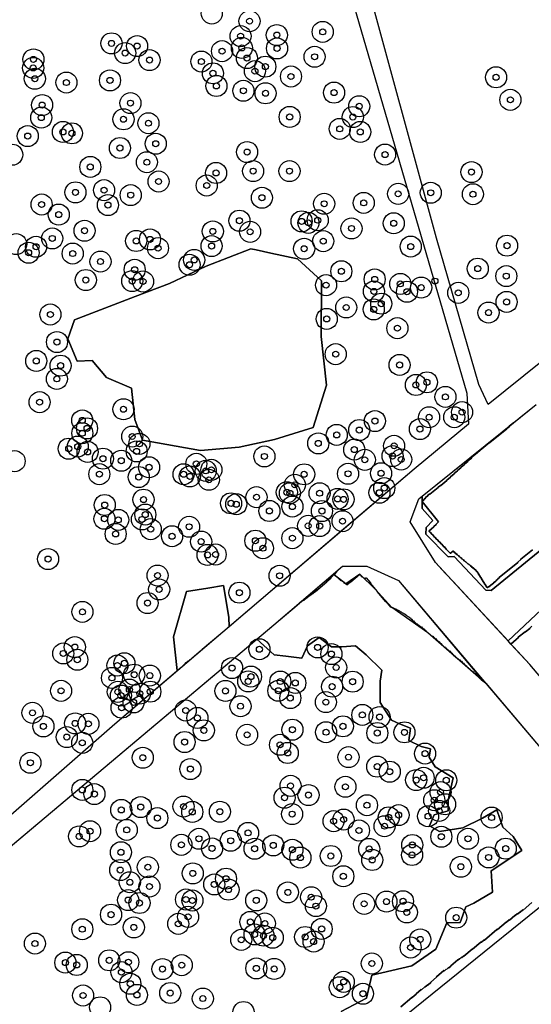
# Model space of a CAD drawing. Header units: inches. Extents: x 133161 to 134727, y 414457 to 415906.
# Tile 23 of 37: x 134082 to 134167, y 415215 to 415379. Entities that reach past the tile are written whole.
import ezdxf

# ---------------------------------------------------------------- set-up
doc = ezdxf.new("R2010")
doc.units = ezdxf.units.IN
doc.header["$MEASUREMENT"] = 0
doc.header["$PDMODE"] = 33
doc.header["$PDSIZE"] = -3
for name, color, linetype in [('Niet gedetecteerde gebieden (D-gebied) (ca. 6.258 m2)', 1, 'Continuous'), ('Onderzoeksgebied Genderensche Uiterwaard (ca. 421.775 m2)', 5, 'Continuous'), ('Significante objecten binnen onderzoeksgebied GUW', 3, 'Continuous'), ('Significante objecten buiten onderzoeksgebied GUW', 1, 'Continuous'), ('Veiligheidsmarge objecten GUW', 6, 'Continuous'), ('Verstoorde gebieden (C-gebied) (ca. 31.643 m2)', 40, 'Continuous'), ('Vrijgegeven gebieden (A+B gebied) (ca. 383.874 m2)', 3, 'Continuous')]:
    doc.layers.add(name, color=color, linetype=linetype)

msp = doc.modelspace()

# ---------------------------------------------------------------- linework, layer by layer
at = {"layer": 'Niet gedetecteerde gebieden (D-gebied) (ca. 6.258 m2)'}
for points in [[(134152.3, 415286.63, 0), (134150.63, 415288.43, 0), (134146.4, 415295.21, 0), (134147.88, 415299.02, 0), (134148.43, 415299.46, 0), (134148.43, 415298.66, 0), (134148.39, 415298.63, 0), (134148.39, 415298.56, 0), (134148.43, 415298.5, 0), (134148.43, 415297.43, 0), (134150.21, 415295.42, 0), (134149.06, 415294.26, 0), (134149.01, 415293.16, 0), (134152.71, 415289.36, 0), (134153.72, 415289.41, 0), (134159.01, 415283.83, 0), (134159.87, 415283.78, 0), (134169.2, 415291.38, 0), (134175.83, 415296.04, 0), (134179.34, 415291.96, 0), (134173.72, 415285.8, 0), (134162.69, 415275.4, 0), (134153.56, 415285.27, 0)], [(134133.78, 415286.41, 0), (134134.21, 415286.97, 0), (134135.18, 415287.8, 0), (134139.2, 415287.8, 0), (134144.5, 415285.47, 0), (134158.65, 415268.61, 0), (134149.36, 415276.73, 0), (134143.36, 415280.96, 0), (134140.61, 415283.98, 0), (134138.04, 415286.48, 0), (134135.71, 415284.9, 0)]]:
    msp.add_polyline3d(points, close=True, dxfattribs=at)
for points in [[(134177.72, 415239.05, 0), (134113.8, 415187.41, 0), (133895.63, 414999.88, 0)], [(134144.87, 415214.61, 0), (134146.7, 415216.16, 0), (134146.77, 415216.15, 0), (134147.42, 415216.7, 0), (134147.43, 415216.77, 0), (134148.23, 415217.45, 0), (134148.3, 415217.44, 0), (134148.84, 415217.9, 0), (134148.91, 415217.89, 0), (134149.33, 415218.24, 0), (134149.4, 415218.24, 0), (134149.85, 415218.63, 0), (134149.86, 415218.7, 0), (134150.82, 415219.5, 0), (134150.82, 415219.57, 0), (134152.04, 415220.61, 0), (134152.11, 415220.6, 0), (134152.38, 415220.83, 0), (134152.45, 415220.82, 0), (134152.76, 415221.08, 0), (134152.83, 415221.07, 0), (134153.17, 415221.36, 0), (134153.18, 415221.43, 0), (134154.32, 415222.4, 0), (134154.39, 415222.4, 0), (134154.62, 415222.59, 0), (134154.69, 415222.58, 0), (134154.92, 415222.78, 0), (134154.99, 415222.77, 0), (134155.26, 415223, 0), (134155.33, 415222.99, 0), (134156.7, 415224.15, 0), (134156.77, 415224.15, 0), (134158.19, 415225.34, 0), (134158.26, 415225.34, 0), (134158.68, 415225.69, 0), (134158.75, 415225.69, 0), (134160.85, 415227.46, 0), (134160.92, 415227.45, 0), (134162.37, 415228.68, 0), (134162.44, 415228.68, 0), (134162.86, 415229.03, 0), (134162.93, 415229.02, 0), (134163.81, 415229.77, 0), (134163.88, 415229.76, 0), (134164.22, 415230.05, 0), (134164.29, 415230.05, 0), (134164.64, 415230.34, 0), (134164.71, 415230.33, 0), (134165.13, 415230.69, 0), (134165.2, 415230.68, 0), (134166.65, 415231.91, 0)]]:
    msp.add_polyline3d(points, dxfattribs=at)
at = {"layer": 'Onderzoeksgebied Genderensche Uiterwaard (ca. 421.775 m2)'}
for points in [[(134168.13, 415321.71), (134159.39, 415314.7), (134157.81, 415318.01), (134150.8, 415342.31), (134102.16, 415520.66), (134214.37, 415609.86)], [(134187.25, 415246.73), (134166.3, 415271.5), (134150.63, 415288.43), (134146.4, 415295.21), (134147.88, 415299.02), (134167.36, 415314.68)], [(133863.88, 415055.71), (133910.45, 415096.19), (133948.02, 415128.73), (134024.59, 415194.66), (134123.75, 415278.06), (134135.18, 415287.8), (134139.2, 415287.8), (134144.5, 415285.47), (134181.35, 415241.95)], [(134177.72, 415239.05), (134113.8, 415187.41), (133895.63, 414999.88), (133884.52, 414991.68), (133880.28, 414992.87), (133877.24, 414996.04), (133867.85, 415005.7)]]:
    msp.add_lwpolyline(points, dxfattribs=at)
msp.add_lwpolyline([(134097.32, 415261.59), (134078.27, 415244.92), (134077.08, 415247.17), (134074.17, 415288.11), (134072.71, 415323.43), (134069.27, 415334.94), (134050.22, 415412.89), (134036.92, 415468.79), (134098.85, 415518.02), (134109.65, 415480.13), (134133.47, 415393.43), (134155.82, 415316.56), (134156.09, 415311.4), (134147.06, 415303.92)], close=True, dxfattribs=at)
at = {"layer": 'Significante objecten binnen onderzoeksgebied GUW'}
for p in [(134119.72, 415378.4), (134131.88, 415376.62), (134096.78, 415374.71), (134118.23, 415375.91), (134124.26, 415376.09), (134099.05, 415373.1), (134101.04, 415374.26), (134115.15, 415373.41), (134118.45, 415373.95), (134124.29, 415373.87), (134083.81, 415372.05), (134103.1, 415371.93), (134111.72, 415371.69), (134119.29, 415372.27), (134130.53, 415372.48), (134083.76, 415370.63), (134120.62, 415370.09), (134122.35, 415370.84), (134084.04, 415368.83), (134089.29, 415368.2), (134096.53, 415368.56), (134113.64, 415369.73), (134126.61, 415369.2), (134160.7, 415369.07), (134114.22, 415367.63), (134118.7, 415366.83), (134133.77, 415366.52), (134122.38, 415366.41), (134163.07, 415365.33), (134085.25, 415364.46), (134099.93, 415364.78), (134137.95, 415364.25), (134085.11, 415362.37), (134098.77, 415362.09), (134126.39, 415362.48), (134136.89, 415362.47), (134088.71, 415359.99), (134102.92, 415361.44), (134134.71, 415360.5), (134138.12, 415359.99), (134082.86, 415359.3), (134090.2, 415359.76), (134098.18, 415357.32), (134104.13, 415358.03), (134119.32, 415356.65), (134142.25, 415356.23), (134093.26, 415354.18), (134102.66, 415354.96), (134120.32, 415353.48), (134126.36, 415353.48), (134114.16, 415353.17), (134156.61, 415353.32), (134095.54, 415350.31), (134104.6, 415351.75), (134112.6, 415351.09), (134090.79, 415349.95), (134099.97, 415349.49), (134121.78, 415349.05), (134144.42, 415349.7), (134149.84, 415349.88), (134156.85, 415349.64), (134085.17, 415347.93), (134096.19, 415347.84), (134132.13, 415348.05), (134138.7, 415348.2), (134088.01, 415346.25), (134118.04, 415345.24), (134131.05, 415345.32), (134128.38, 415345.13), (134129.51, 415344.88), (134136.67, 415343.95), (134143.69, 415344.81), (134086.93, 415342.29), (134092.3, 415343.57), (134103.18, 415342.13), (134113.62, 415343.46), (134119.82, 415343.39), (134084.24, 415340.91), (134100.88, 415341.87), (134104.51, 415340.67), (134113.41, 415341.02), (134128.8, 415340.58), (134131.97, 415341.84), (134146.51, 415340.94), (134162.52, 415341.09), (134083, 415339.91), (134090.33, 415339.78), (134110.52, 415338.72), (134094.95, 415338.45), (134100.63, 415337.09), (134109.75, 415337.92), (134157.65, 415337.27), (134134.98, 415336.83), (134140.52, 415335.48), (134162.4, 415336.03), (134092.51, 415335.38), (134100.22, 415335.21), (134102.03, 415335.14), (134132.44, 415334.53), (134144.78, 415334.74), (134148.25, 415334.12), (134140.39, 415333.49), (134145.89, 415333.43), (134154.42, 415333.25), (134135.79, 415330.82), (134141.62, 415331.45), (134162.45, 415331.74), (134086.62, 415329.65), (134132.55, 415328.92), (134140.36, 415330.5), (134159.44, 415329.97), (134144.29, 415327.38), (134087.72, 415325.07), (134134.04, 415323.06), (134084.28, 415321.93), (134088.32, 415321.15), (134144.66, 415321.27), (134087.7, 415318.95), (134147.37, 415317.94), (134149.21, 415318.38), (134152.28, 415315.96), (134084.83, 415315.08), (134098.77, 415313.9), (134149.57, 415312.58), (134153.75, 415312.58), (134155.04, 415313.42), (134091.92, 415312.05), (134140.56, 415311.94), (134091.93, 415309.92), (134092.71, 415310.73), (134100.22, 415309.37), (134134.21, 415309.64), (134137.96, 415310.45), (134148.04, 415310.61), (134091.17, 415307.7), (134101.41, 415308.15), (134131.15, 415308.23), (134143.75, 415307.83), (134089.67, 415307.35), (134092.81, 415306.81), (134100.96, 415306.9), (134122.19, 415306.06), (134137.13, 415307.2), (134143.49, 415306.12), (134095.35, 415305.69), (134098.4, 415305.35), (134110.88, 415304.83), (134138.88, 415305.5), (134144.93, 415305.55), (134094.76, 415303.12), (134103.02, 415304.26), (134108.76, 415303.1), (134109.8, 415302.74), (134112.45, 415303.66), (134113.38, 415303.84), (134128.8, 415303.09), (134136.09, 415303.18), (134141.58, 415303.26), (134101.31, 415302.64), (134112.96, 415302.18), (134127.25, 415301.34), (134125.92, 415300.1), (134126.44, 415299.95), (134131.36, 415299.95), (134141.31, 415300.03), (134142.12, 415300.8), (134095.66, 415297.99), (134102.1, 415298.88), (134116.65, 415298.27), (134117.52, 415298.12), (134120.88, 415299.29), (134134.35, 415299), (134135.34, 415298.93), (134102.4, 415296.4), (134123.02, 415297), (134126.85, 415297.73), (134131.76, 415296.98), (134095.6, 415295.7), (134097.9, 415295.52), (134101.84, 415295.59), (134129.46, 415294.53), (134135.18, 415295.3), (134097.47, 415293.18), (134103.3, 415293.98), (134109.68, 415294.37), (134131.38, 415294.49), (134106.85, 415292.8), (134111.68, 415291.91), (134120.69, 415292.06), (134126.84, 415292.48), (134112.74, 415289.69), (134114.09, 415289.77), (134121.95, 415290.81), (134086.24, 415289.01), (134104.43, 415286.27), (134124.72, 415286.23), (134104.7, 415283.96), (134118.04, 415283.42), (134102.77, 415281.7), (134091.95, 415280.23), (134088.76, 415273.32), (134090.69, 415274.38), (134121.36, 415274.02), (134131.04, 415274.33), (134091.1, 415272.27), (134098.92, 415271.69), (134133.32, 415273.22), (134097.76, 415271.32), (134116.81, 415270.89), (134134.12, 415270.99), (134096.86, 415269.26), (134100.55, 415269.79), (134103.15, 415269.64), (134119.5, 415268.68), (134119.96, 415269.48), (134124.84, 415268.65), (134127.33, 415268.42), (134136.86, 415268.63), (134088.4, 415267.11), (134097.83, 415266.94), (134099.75, 415267.32), (134103.23, 415266.97), (134115.72, 415267.09), (134124.51, 415267.12), (134133.45, 415267.8), (134098.35, 415266.32), (134100.45, 415265.19), (134101.48, 415266.64), (134126.5, 415265.91), (134132.41, 415265.23), (134083.65, 415263.45), (134098.46, 415264.31), (134109.11, 415263.84), (134118.22, 415264.55), (134111.05, 415262.61), (134138.47, 415263.11), (134141.33, 415262.75), (134085.46, 415261.2), (134090.74, 415261.7), (134092.94, 415261.62), (134112.13, 415260.54), (134126.85, 415260.65), (134132.44, 415260.23), (134135.24, 415261.21), (134145.47, 415260.21), (134089.35, 415259.42), (134108.93, 415258.6), (134119.32, 415259.8), (134140.96, 415260.1), (134091.92, 415258.47), (134124.79, 415258.14), (134101.98, 415255.99), (134126.07, 415256.78), (134136.17, 415256.09), (134148.89, 415256.68), (134083.3, 415255.15), (134109.89, 415254.11), (134140.94, 415254.51), (134143.03, 415253.67), (134147.42, 415252.28), (134148.66, 415252.66), (134152.42, 415252.24), (134091.93, 415250.64), (134126.54, 415251.32), (134135.66, 415251.16), (134093.94, 415249.95), (134125.54, 415249.35), (134129.52, 415249.79), (134150.43, 415248.93), (134151.47, 415250.27), (134098.41, 415247.31), (134101.64, 415247.79), (134108.75, 415247.88), (134139.24, 415248.1), (134151.24, 415247.16), (134152.23, 415248.25), (134104.4, 415245.96), (134110.21, 415246.98), (134114.79, 415247.02), (134126.8, 415246.62), (134133.69, 415245.45), (134135.35, 415245.72), (134142.86, 415246.08), (134144.49, 415246.46), (134149.39, 415246.27), (134159.96, 415246.05), (134093.21, 415243.78), (134099.31, 415244), (134137.91, 415243.9), (134142.16, 415244.61), (134091.4, 415242.92), (134111.31, 415242.52), (134116.6, 415242.19), (134119.48, 415243.5), (134151.6, 415242.86), (134156.03, 415242.52), (134108.39, 415241.52), (134113.5, 415240.92), (134120.57, 415240.87), (134123.67, 415241.42), (134126.85, 415240.7), (134139.61, 415240.83), (134146.77, 415241.49), (134162.3, 415240.88), (134098.35, 415240.28), (134128.17, 415239.39), (134133.23, 415239.66), (134140.11, 415239), (134146.73, 415239.83), (134159.45, 415239.42), (134098.23, 415237.33), (134102.82, 415237.8), (134154.84, 415237.87), (134110.29, 415236.77), (134115.81, 415235.89), (134135.31, 415236.29), (134099.83, 415235.3), (134103.09, 415234.59), (134113.86, 415234.94), (134116.23, 415234.07), (134099.55, 415232.33), (134109.16, 415232.43), (134126.09, 415233.61), (134129.96, 415232.81), (134101.43, 415231.85), (134110.23, 415232.26), (134120.84, 415232.28), (134130.76, 415231.33), (134138.77, 415231.71), (134142.48, 415232.08), (134145.23, 415232.13), (134096.7, 415229.91), (134109.5, 415229.55), (134145.86, 415230.29), (134154.07, 415229.41), (134091.93, 415227.49), (134100.49, 415227.79), (134107.87, 415228.39), (134119.86, 415228.7), (134122.27, 415228.44), (134131.71, 415227.54), (134120.56, 415226.63), (134122.04, 415226.42), (134123.57, 415226.08), (134128.97, 415226.2), (134148.09, 415225.8), (134084.05, 415225.11), (134118.34, 415225.73), (134130.37, 415225.44), (134146.5, 415224.45), (134089.11, 415221.94), (134091, 415221.55), (134096.4, 415222.32), (134099.58, 415222.01), (134105.25, 415220.87), (134108.46, 415221.52), (134120.85, 415220.98), (134123.82, 415220.89), (134140.05, 415221.79), (134098.43, 415220.35), (134099.91, 415218.43), (134134.72, 415217.85), (134135.37, 415218.75), (134092.06, 415216.48), (134101.01, 415216.57), (134106.54, 415216.89), (134111.96, 415215.97), (134138.57, 415216.77)]:
    msp.add_point(p, dxfattribs=at)
at = {"layer": 'Significante objecten buiten onderzoeksgebied GUW'}
msp.add_point((134150.53, 415335.2), dxfattribs=at)
at = {"layer": 'Veiligheidsmarge objecten GUW', "color": 210, "linetype": 'Continuous', "lineweight": 25}
for centre in [(134113.45, 415379.67), (134119.72, 415378.4), (134118.23, 415375.91), (134124.26, 415376.09), (134131.88, 415376.62), (134096.78, 415374.71), (134101.04, 415374.26), (134118.45, 415373.95), (134124.29, 415373.87), (134083.81, 415372.05), (134099.05, 415373.1), (134103.1, 415371.93), (134115.15, 415373.41), (134119.29, 415372.27), (134130.53, 415372.48), (134083.76, 415370.63), (134111.72, 415371.69), (134122.35, 415370.84), (134084.04, 415368.83), (134096.53, 415368.56), (134113.64, 415369.73), (134120.62, 415370.09), (134126.61, 415369.2), (134160.7, 415369.07), (134089.29, 415368.2), (134114.22, 415367.63), (134118.7, 415366.83), (134122.38, 415366.41), (134133.77, 415366.52), (134163.07, 415365.33), (134085.25, 415364.46), (134099.93, 415364.78), (134137.95, 415364.25), (134085.11, 415362.37), (134098.77, 415362.09), (134126.39, 415362.48), (134136.89, 415362.47), (134102.92, 415361.44), (134134.71, 415360.5), (134082.86, 415359.3), (134088.71, 415359.99), (134090.2, 415359.76), (134138.12, 415359.99), (134098.18, 415357.32), (134104.13, 415358.03), (134080.28, 415356.21), (134119.32, 415356.65), (134142.25, 415356.23), (134093.26, 415354.18), (134102.66, 415354.96), (134114.16, 415353.17), (134120.32, 415353.48), (134126.36, 415353.48), (134156.61, 415353.32), (134104.6, 415351.75), (134112.6, 415351.09), (134090.79, 415349.95), (134095.54, 415350.31), (134099.97, 415349.49), (134121.78, 415349.05), (134144.42, 415349.7), (134149.84, 415349.88), (134156.85, 415349.64), (134085.17, 415347.93), (134096.19, 415347.84), (134132.13, 415348.05), (134138.7, 415348.2), (134088.01, 415346.25), (134118.04, 415345.24), (134128.38, 415345.13), (134129.51, 415344.88), (134131.05, 415345.32), (134143.69, 415344.81), (134092.3, 415343.57), (134113.62, 415343.46), (134119.82, 415343.39), (134136.67, 415343.95), (134080.94, 415341.35), (134084.24, 415340.91), (134086.93, 415342.29), (134100.88, 415341.87), (134103.18, 415342.13), (134113.41, 415341.02), (134131.97, 415341.84), (134146.51, 415340.94), (134162.52, 415341.09), (134083, 415339.91), (134090.33, 415339.78), (134104.51, 415340.67), (134128.8, 415340.58), (134094.95, 415338.45), (134109.75, 415337.92), (134110.52, 415338.72), (134100.63, 415337.09), (134134.98, 415336.83), (134157.65, 415337.27), (134162.4, 415336.03), (134092.51, 415335.38), (134100.22, 415335.21), (134102.03, 415335.14), (134132.44, 415334.53), (134140.52, 415335.48), (134144.78, 415334.74), (134140.39, 415333.49), (134145.89, 415333.43), (134148.25, 415334.12), (134154.42, 415333.25), (134141.62, 415331.45), (134162.45, 415331.74), (134086.62, 415329.65), (134135.79, 415330.82), (134140.36, 415330.5), (134159.44, 415329.97), (134132.55, 415328.92), (134144.29, 415327.38), (134087.72, 415325.07), (134134.04, 415323.06), (134084.28, 415321.93), (134088.32, 415321.15), (134144.66, 415321.27), (134087.7, 415318.95), (134147.37, 415317.94), (134149.21, 415318.38), (134084.83, 415315.08), (134152.28, 415315.96), (134098.77, 415313.9), (134155.04, 415313.42), (134091.92, 415312.05), (134140.56, 415311.94), (134149.57, 415312.58), (134153.75, 415312.58), (134091.93, 415309.92), (134092.71, 415310.73), (134134.21, 415309.64), (134137.96, 415310.45), (134148.04, 415310.61), (134100.22, 415309.37), (134101.41, 415308.15), (134131.15, 415308.23), (134089.67, 415307.35), (134091.17, 415307.7), (134092.81, 415306.81), (134100.96, 415306.9), (134137.13, 415307.2), (134143.75, 415307.83), (134080.68, 415305.28), (134095.35, 415305.69), (134098.4, 415305.35), (134110.88, 415304.83), (134122.19, 415306.06), (134138.88, 415305.5), (134143.49, 415306.12), (134144.93, 415305.55), (134094.76, 415303.12), (134103.02, 415304.26), (134108.76, 415303.1), (134112.45, 415303.66), (134113.38, 415303.84), (134128.8, 415303.09), (134136.09, 415303.18), (134141.58, 415303.26), (134101.31, 415302.64), (134109.8, 415302.74), (134112.96, 415302.18), (134125.92, 415300.1), (134126.44, 415299.95), (134127.25, 415301.34), (134131.36, 415299.95), (134141.31, 415300.03), (134142.12, 415300.8), (134102.1, 415298.88), (134116.65, 415298.27), (134120.88, 415299.29), (134134.35, 415299), (134135.34, 415298.93), (134095.66, 415297.99), (134117.52, 415298.12), (134123.02, 415297), (134126.85, 415297.73), (134131.76, 415296.98), (134095.6, 415295.7), (134097.9, 415295.52), (134101.84, 415295.59), (134102.4, 415296.4), (134135.18, 415295.3), (134103.3, 415293.98), (134109.68, 415294.37), (134129.46, 415294.53), (134131.38, 415294.49), (134097.47, 415293.18), (134106.85, 415292.8), (134111.68, 415291.91), (134120.69, 415292.06), (134126.84, 415292.48), (134121.95, 415290.81), (134086.24, 415289.01), (134112.74, 415289.69), (134114.09, 415289.77), (134104.43, 415286.27), (134124.72, 415286.23), (134104.7, 415283.96), (134118.04, 415283.42), (134091.95, 415280.23), (134102.77, 415281.7), (134090.69, 415274.38), (134121.36, 415274.02), (134131.04, 415274.33), (134088.76, 415273.32), (134091.1, 415272.27), (134133.32, 415273.22), (134097.76, 415271.32), (134098.92, 415271.69), (134116.81, 415270.89), (134134.12, 415270.99), (134096.86, 415269.26), (134100.55, 415269.79), (134103.15, 415269.64), (134119.96, 415269.48), (134088.4, 415267.11), (134099.75, 415267.32), (134115.72, 415267.09), (134119.5, 415268.68), (134124.51, 415267.12), (134124.84, 415268.65), (134127.33, 415268.42), (134133.45, 415267.8), (134136.86, 415268.63), (134097.83, 415266.94), (134098.35, 415266.32), (134101.48, 415266.64), (134103.23, 415266.97), (134126.5, 415265.91), (134098.46, 415264.31), (134100.45, 415265.19), (134109.11, 415263.84), (134118.22, 415264.55), (134132.41, 415265.23), (134083.65, 415263.45), (134111.05, 415262.61), (134138.47, 415263.11), (134141.33, 415262.75), (134085.46, 415261.2), (134090.74, 415261.7), (134092.94, 415261.62), (134112.13, 415260.54), (134126.85, 415260.65), (134135.24, 415261.21), (134089.35, 415259.42), (134119.32, 415259.8), (134132.44, 415260.23), (134140.96, 415260.1), (134145.47, 415260.21), (134091.92, 415258.47), (134108.93, 415258.6), (134124.79, 415258.14), (134101.98, 415255.99), (134126.07, 415256.78), (134136.17, 415256.09), (134148.89, 415256.68), (134083.3, 415255.15), (134109.89, 415254.11), (134140.94, 415254.51), (134143.03, 415253.67), (134148.66, 415252.66), (134126.54, 415251.32), (134135.66, 415251.16), (134147.42, 415252.28), (134152.42, 415252.24), (134091.93, 415250.64), (134093.94, 415249.95), (134125.54, 415249.35), (134129.52, 415249.79), (134151.47, 415250.27), (134101.64, 415247.79), (134108.75, 415247.88), (134139.24, 415248.1), (134150.43, 415248.93), (134152.23, 415248.25), (134098.41, 415247.31), (134104.4, 415245.96), (134110.21, 415246.98), (134114.79, 415247.02), (134126.8, 415246.62), (134142.86, 415246.08), (134144.49, 415246.46), (134149.39, 415246.27), (134151.24, 415247.16), (134159.96, 415246.05), (134133.69, 415245.45), (134135.35, 415245.72), (134142.16, 415244.61), (134091.4, 415242.92), (134093.21, 415243.78), (134099.31, 415244), (134119.48, 415243.5), (134137.91, 415243.9), (134151.6, 415242.86), (134108.39, 415241.52), (134111.31, 415242.52), (134113.5, 415240.92), (134116.6, 415242.19), (134123.67, 415241.42), (134146.77, 415241.49), (134156.03, 415242.52), (134098.35, 415240.28), (134120.57, 415240.87), (134126.85, 415240.7), (134128.17, 415239.39), (134133.23, 415239.66), (134139.61, 415240.83), (134146.73, 415239.83), (134159.45, 415239.42), (134162.3, 415240.88), (134102.82, 415237.8), (134140.11, 415239), (134154.84, 415237.87), (134098.23, 415237.33), (134110.29, 415236.77), (134135.31, 415236.29), (134099.83, 415235.3), (134103.09, 415234.59), (134113.86, 415234.94), (134115.81, 415235.89), (134116.23, 415234.07), (134126.09, 415233.61), (134129.96, 415232.81), (134099.55, 415232.33), (134101.43, 415231.85), (134109.16, 415232.43), (134110.23, 415232.26), (134120.84, 415232.28), (134130.76, 415231.33), (134138.77, 415231.71), (134142.48, 415232.08), (134145.23, 415232.13), (134096.7, 415229.91), (134109.5, 415229.55), (134145.86, 415230.29), (134107.87, 415228.39), (134119.86, 415228.7), (134122.27, 415228.44), (134154.07, 415229.41), (134091.93, 415227.49), (134100.49, 415227.79), (134120.56, 415226.63), (134122.04, 415226.42), (134128.97, 415226.2), (134131.71, 415227.54), (134084.05, 415225.11), (134118.34, 415225.73), (134123.57, 415226.08), (134130.37, 415225.44), (134148.09, 415225.8), (134146.5, 415224.45), (134089.11, 415221.94), (134091, 415221.55), (134096.4, 415222.32), (134099.58, 415222.01), (134108.46, 415221.52), (134140.05, 415221.79), (134098.43, 415220.35), (134105.25, 415220.87), (134120.85, 415220.98), (134123.82, 415220.89), (134099.91, 415218.43), (134135.37, 415218.75), (134092.06, 415216.48), (134101.01, 415216.57), (134106.54, 415216.89), (134134.72, 415217.85), (134138.57, 415216.77), (134111.96, 415215.97), (134094.89, 415214.51), (134118.72, 415213.73)]:
    msp.add_circle(centre, 1.75, dxfattribs=at)
at = {"layer": 'Verstoorde gebieden (C-gebied) (ca. 31.643 m2)'}
for points in [[(134131.38, 415284.18), (134131.23, 415284.06), (134130.68, 415283.59), (134130.61, 415283.6), (134130.23, 415283.28), (134130.16, 415283.28), (134129.74, 415282.93), (134129.67, 415282.93), (134129.25, 415282.58), (134129.18, 415282.59), (134128.72, 415282.2), (134128.65, 415282.2), (134128.15, 415281.78), (134128.13, 415281.79), (134134.21, 415286.97), (134133.78, 415286.41), (134133.82, 415286.38), (134133.68, 415286.39), (134133.53, 415286.27), (134133.52, 415286.19), (134133.41, 415286.1), (134133.4, 415286.03), (134133.25, 415285.9), (134133.24, 415285.83), (134132.59, 415285.28), (134132.59, 415285.21)], [(134134.78, 415285.63), (134134.72, 415285.63), (134134.61, 415285.76)], [(134134.8, 415285.61), (134134.78, 415285.63), (134134.79, 415285.63)], [(134134.8, 415285.61), (134134.98, 415285.47), (134134.92, 415285.47)], [(134134.99, 415285.46), (134135.19, 415285.31), (134135.12, 415285.32)]]:
    msp.add_lwpolyline(points, close=True, dxfattribs=at)
for points in [[(134123.27, 415339.86, 0), (134127.69, 415338.91, 0), (134131.67, 415335.26, 0), (134131.63, 415325.97, 0), (134132.54, 415317.92, 0), (134130.31, 415310.85, 0), (134123.86, 415308.9, 0), (134118, 415307.61, 0), (134111.59, 415307.07, 0), (134101.94, 415308.77, 0), (134100.65, 415312.18, 0), (134100.11, 415317.42, 0), (134095.95, 415319.17, 0), (134093.58, 415322.03, 0), (134091.08, 415321.91, 0), (134089.5, 415325.61, 0), (134090.63, 415328.75, 0), (134100.72, 415332.65, 0), (134106.4, 415334.81, 0), (134112.54, 415337.71, 0), (134119.93, 415340.57, 0), (134120.81, 415340.38, 0)], [(134137.06, 415285.81, 0), (134138.01, 415286.46, 0), (134136.56, 415285.23, 0), (134136.49, 415285.24, 0), (134135.88, 415284.72, 0), (134135.75, 415284.87, 0), (134135.68, 415284.88, 0), (134135.59, 415284.99, 0), (134135.52, 415285, 0), (134135.38, 415285.16, 0), (134135.71, 415284.9, 0)], [(134112.78, 415284.18, 0), (134115.42, 415284.61, 0), (134116.26, 415279.37, 0), (134116.33, 415277.77, 0), (134111.84, 415273.95, 0), (134111.83, 415273.94, 0), (134111.81, 415273.92, 0), (134111.79, 415273.88, 0), (134111.76, 415273.88, 0), (134111.74, 415273.87, 0), (134111.72, 415273.84, 0), (134110.13, 415272.49, 0), (134110.1, 415272.48, 0), (134110.07, 415272.44, 0), (134110.05, 415272.42, 0), (134109.98, 415272.36, 0), (134109.98, 415272.35, 0), (134109.97, 415272.35, 0), (134109.89, 415272.28, 0), (134109.79, 415272.26, 0), (134109.75, 415272.2, 0), (134109.7, 415272.19, 0), (134109.67, 415272.13, 0), (134109.62, 415272.12, 0), (134109.58, 415272.06, 0), (134109.48, 415272.04, 0), (134109.44, 415271.98, 0), (134109.4, 415271.97, 0), (134109.36, 415271.91, 0), (134109.31, 415271.9, 0), (134109.27, 415271.84, 0), (134109.17, 415271.82, 0), (134109.13, 415271.76, 0), (134109.09, 415271.75, 0), (134109.05, 415271.69, 0), (134109.01, 415271.63, 0), (134108.97, 415271.57, 0), (134108.92, 415271.56, 0), (134108.89, 415271.5, 0), (134108.85, 415271.44, 0), (134108.8, 415271.43, 0), (134108.7, 415271.27, 0), (134108.68, 415271.25, 0), (134108.67, 415271.24, 0), (134108.64, 415271.24, 0), (134108.61, 415271.19, 0), (134108.59, 415271.18, 0), (134108.55, 415271.17, 0), (134108.52, 415271.11, 0), (134108.42, 415271.04, 0), (134108.39, 415270.98, 0), (134108.34, 415270.97, 0), (134108.29, 415270.96, 0), (134108.25, 415270.9, 0), (134108.2, 415270.88, 0), (134108.16, 415270.83, 0), (134108.12, 415270.81, 0), (134108.08, 415270.75, 0), (134108.03, 415270.74, 0), (134107.99, 415270.68, 0), (134107.89, 415270.66, 0), (134107.85, 415270.6, 0), (134107.81, 415270.59, 0), (134107.77, 415270.53, 0), (134107.72, 415270.52, 0), (134107.69, 415270.47, 0), (134107.11, 415276.09, 0), (134109.25, 415283.61, 0)]]:
    msp.add_polyline3d(points, close=True, dxfattribs=at)
for points in [[(134166.77, 415290.54, 0), (134164.82, 415288.98, 0), (134164.81, 415288.91, 0), (134164.3, 415288.5, 0), (134164.3, 415288.43, 0), (134161.21, 415285.96, 0), (134161.21, 415285.89, 0), (134161.01, 415285.74, 0), (134161, 415285.67, 0), (134160.69, 415285.42, 0), (134160.68, 415285.34, 0), (134160.29, 415285.03, 0), (134160.29, 415284.96, 0), (134160.17, 415284.87, 0), (134160.1, 415284.88, 0), (134159.51, 415284.41, 0), (134159.44, 415284.41, 0), (134159.29, 415284.29, 0), (134159.22, 415284.3, 0), (134159, 415284.57, 0), (134159.01, 415284.64, 0), (134158.73, 415284.99, 0), (134158.73, 415285.06, 0), (134158.51, 415285.33, 0), (134158.52, 415285.4, 0), (134158.27, 415285.72, 0), (134158.28, 415285.79, 0), (134158, 415286.14, 0), (134158.01, 415286.21, 0), (134157.76, 415286.52, 0), (134157.76, 415286.59, 0), (134157.2, 415287.29, 0), (134157.13, 415287.3, 0), (134157.04, 415287.42, 0), (134156.97, 415287.43, 0), (134156.81, 415287.62, 0), (134156.74, 415287.63, 0), (134156.61, 415287.78, 0), (134156.54, 415287.79, 0), (134156.45, 415287.91, 0), (134156.38, 415287.92, 0), (134156.22, 415288.11, 0), (134156.15, 415288.12, 0), (134156.06, 415288.24, 0), (134155.99, 415288.24, 0), (134155.86, 415288.4, 0), (134155.79, 415288.41, 0), (134155.67, 415288.56, 0), (134155.6, 415288.57, 0), (134155.47, 415288.73, 0), (134155.4, 415288.74, 0), (134155.28, 415288.89, 0), (134155.21, 415288.9, 0), (134155.08, 415289.05, 0), (134155.01, 415289.06, 0), (134154.89, 415289.22, 0), (134154.82, 415289.23, 0), (134154.69, 415289.38, 0), (134154.62, 415289.39, 0), (134154.5, 415289.55, 0), (134154.43, 415289.55, 0), (134154.3, 415289.71, 0), (134154.23, 415289.72, 0), (134154.1, 415289.87, 0), (134154.03, 415289.88, 0), (134153.91, 415290.04, 0), (134153.84, 415290.05, 0), (134153.71, 415290.2, 0), (134153.64, 415290.21, 0), (134153.52, 415290.36, 0), (134153.32, 415290.21, 0), (134153.32, 415290.14, 0), (134153.12, 415289.98, 0), (134153.05, 415289.99, 0), (134152.89, 415290.18, 0), (134152.82, 415290.19, 0), (134152.48, 415290.62, 0), (134152.41, 415290.63, 0), (134152.1, 415291.02, 0), (134152.03, 415291.03, 0), (134151.68, 415291.46, 0), (134151.61, 415291.46, 0), (134151.3, 415291.85, 0), (134151.23, 415291.86, 0), (134150.92, 415292.25, 0), (134150.85, 415292.26, 0), (134150.53, 415292.65, 0), (134150.46, 415292.66, 0), (134150.12, 415293.09, 0), (134150.05, 415293.09, 0), (134149.74, 415293.48, 0), (134149.67, 415293.49, 0), (134149.57, 415293.61, 0), (134149.58, 415293.68, 0), (134149.93, 415293.96, 0), (134149.94, 415294.03, 0), (134150.37, 415294.37, 0), (134150.37, 415294.44, 0), (134150.73, 415294.73, 0), (134150.73, 415294.8, 0), (134150.93, 415294.95, 0), (134150.94, 415295.02, 0), (134151.13, 415295.18, 0), (134148.41, 415298.57, 0), (134148.42, 415298.64, 0), (134148.73, 415298.89, 0), (134148.74, 415298.96, 0), (134148.97, 415299.15, 0), (134148.98, 415299.22, 0), (134149.37, 415299.53, 0), (134149.38, 415299.6, 0), (134149.61, 415299.79, 0), (134149.68, 415299.78, 0), (134151.09, 415300.91, 0), (134151.09, 415300.98, 0), (134151.44, 415301.26, 0), (134151.51, 415301.25, 0), (134152.53, 415302.07, 0), (134152.54, 415302.14, 0), (134153.12, 415302.61, 0), (134153.13, 415302.68, 0), (134153.71, 415303.15, 0), (134153.72, 415303.22, 0), (134154.27, 415303.66, 0), (134154.28, 415303.73, 0), (134154.86, 415304.19, 0), (134154.87, 415304.26, 0), (134155.45, 415304.73, 0), (134155.46, 415304.8, 0), (134156.01, 415305.24, 0), (134156.01, 415305.31, 0), (134156.6, 415305.78, 0), (134156.61, 415305.85, 0), (134157.19, 415306.32, 0), (134157.2, 415306.39, 0), (134158.02, 415307.05, 0), (134158.03, 415307.12, 0), (134159.59, 415308.37, 0), (134159.66, 415308.36, 0), (134162.5, 415310.65, 0), (134162.51, 415310.72, 0), (134162.86, 415311, 0), (134162.87, 415311.07, 0), (134163.61, 415311.66, 0), (134163.61, 415311.67, 0), (134167.36, 415314.68, 0)], [(134169.2, 415291.38, 0), (134159.87, 415283.78, 0), (134159.01, 415283.83, 0), (134153.72, 415289.41, 0), (134152.71, 415289.36, 0), (134149.01, 415293.16, 0), (134149.06, 415294.26, 0), (134150.21, 415295.42, 0), (134148.43, 415297.43, 0), (134148.43, 415298.5, 0), (134148.39, 415298.56, 0), (134148.39, 415298.63, 0), (134148.43, 415298.66, 0), (134148.43, 415299.46, 0), (134163.61, 415311.67, 0), (134163.61, 415311.66, 0), (134162.87, 415311.07, 0), (134162.86, 415311, 0), (134162.51, 415310.72, 0), (134162.5, 415310.65, 0), (134159.66, 415308.36, 0), (134159.59, 415308.37, 0), (134158.03, 415307.12, 0), (134158.02, 415307.05, 0), (134157.2, 415306.39, 0), (134157.19, 415306.32, 0), (134156.61, 415305.85, 0), (134156.6, 415305.78, 0), (134156.01, 415305.31, 0), (134156.01, 415305.24, 0), (134155.46, 415304.8, 0), (134155.45, 415304.73, 0), (134154.87, 415304.26, 0), (134154.86, 415304.19, 0), (134154.28, 415303.73, 0), (134154.27, 415303.66, 0), (134153.72, 415303.22, 0), (134153.71, 415303.15, 0), (134153.13, 415302.68, 0), (134153.12, 415302.61, 0), (134152.54, 415302.14, 0), (134152.53, 415302.07, 0), (134151.51, 415301.25, 0), (134151.44, 415301.26, 0), (134151.09, 415300.98, 0), (134151.09, 415300.91, 0), (134149.68, 415299.78, 0), (134149.61, 415299.79, 0), (134149.38, 415299.6, 0), (134149.37, 415299.53, 0), (134148.98, 415299.22, 0), (134148.97, 415299.15, 0), (134148.74, 415298.96, 0), (134148.73, 415298.89, 0), (134148.42, 415298.64, 0), (134148.41, 415298.57, 0), (134151.13, 415295.18, 0), (134150.94, 415295.02, 0), (134150.93, 415294.95, 0), (134150.73, 415294.8, 0), (134150.73, 415294.73, 0), (134150.37, 415294.44, 0), (134150.37, 415294.37, 0), (134149.94, 415294.03, 0), (134149.93, 415293.96, 0), (134149.58, 415293.68, 0), (134149.57, 415293.61, 0), (134149.67, 415293.49, 0), (134149.74, 415293.48, 0), (134150.05, 415293.09, 0), (134150.12, 415293.09, 0), (134150.46, 415292.66, 0), (134150.53, 415292.65, 0), (134150.85, 415292.26, 0), (134150.92, 415292.25, 0), (134151.23, 415291.86, 0), (134151.3, 415291.85, 0), (134151.61, 415291.46, 0), (134151.68, 415291.46, 0), (134152.03, 415291.03, 0), (134152.1, 415291.02, 0), (134152.41, 415290.63, 0), (134152.48, 415290.62, 0), (134152.82, 415290.19, 0), (134152.89, 415290.18, 0), (134153.05, 415289.99, 0), (134153.12, 415289.98, 0), (134153.32, 415290.14, 0), (134153.32, 415290.21, 0), (134153.52, 415290.36, 0), (134153.64, 415290.21, 0), (134153.71, 415290.2, 0), (134153.84, 415290.05, 0), (134153.91, 415290.04, 0), (134154.03, 415289.88, 0), (134154.1, 415289.87, 0), (134154.23, 415289.72, 0), (134154.3, 415289.71, 0), (134154.43, 415289.55, 0), (134154.5, 415289.55, 0), (134154.62, 415289.39, 0), (134154.69, 415289.38, 0), (134154.82, 415289.23, 0), (134154.89, 415289.22, 0), (134155.01, 415289.06, 0), (134155.08, 415289.05, 0), (134155.21, 415288.9, 0), (134155.28, 415288.89, 0), (134155.4, 415288.74, 0), (134155.47, 415288.73, 0), (134155.6, 415288.57, 0), (134155.67, 415288.56, 0), (134155.79, 415288.41, 0), (134155.86, 415288.4, 0), (134155.99, 415288.24, 0), (134156.06, 415288.24, 0), (134156.15, 415288.12, 0), (134156.22, 415288.11, 0), (134156.38, 415287.92, 0), (134156.45, 415287.91, 0), (134156.54, 415287.79, 0), (134156.61, 415287.78, 0), (134156.74, 415287.63, 0), (134156.81, 415287.62, 0), (134156.97, 415287.43, 0), (134157.04, 415287.42, 0), (134157.13, 415287.3, 0), (134157.2, 415287.29, 0), (134157.76, 415286.59, 0), (134157.76, 415286.52, 0), (134158.01, 415286.21, 0), (134158, 415286.14, 0), (134158.28, 415285.79, 0), (134158.27, 415285.72, 0), (134158.52, 415285.4, 0), (134158.51, 415285.33, 0), (134158.73, 415285.06, 0), (134158.73, 415284.99, 0), (134159.01, 415284.64, 0), (134159, 415284.57, 0), (134159.22, 415284.3, 0), (134159.29, 415284.29, 0), (134159.44, 415284.41, 0), (134159.51, 415284.41, 0), (134160.1, 415284.88, 0), (134160.17, 415284.87, 0), (134160.29, 415284.96, 0), (134160.29, 415285.03, 0), (134160.68, 415285.34, 0), (134160.69, 415285.42, 0), (134161, 415285.67, 0), (134161.01, 415285.74, 0), (134161.21, 415285.89, 0), (134161.21, 415285.96, 0), (134164.3, 415288.43, 0), (134164.3, 415288.5, 0), (134164.81, 415288.91, 0), (134164.82, 415288.98, 0), (134166.77, 415290.54, 0)], [(134134.97, 415213.8, 0), (134139.17, 415216.06, 0), (134140.03, 415219.83, 0), (134146.68, 415221.43, 0), (134150.66, 415224.15, 0), (134152.53, 415228.57, 0), (134154.75, 415228.63, 0), (134155.67, 415231.21, 0), (134156.98, 415231.8, 0), (134160.09, 415233.64, 0), (134159.86, 415237.22, 0), (134164.96, 415240.56, 0), (134163.53, 415242.9, 0), (134161.82, 415244.44, 0), (134160.84, 415247.34, 0), (134158.46, 415245.97, 0), (134155.17, 415244.36, 0), (134151.3, 415243.72, 0), (134149.65, 415244.67, 0), (134150.39, 415246.5, 0), (134152.74, 415247.15, 0), (134152.74, 415248.93, 0), (134153.59, 415252.67, 0), (134150.58, 415254.46, 0), (134149.55, 415256.09, 0), (134149.82, 415257.46, 0), (134148.27, 415257.86, 0), (134146.22, 415258.83, 0), (134146.5, 415260.91, 0), (134144.65, 415261.61, 0), (134143.33, 415262.24, 0), (134141.44, 415265.18, 0), (134141.45, 415268.69, 0), (134141.73, 415270.56, 0), (134139.11, 415273.09, 0), (134137.33, 415274.59, 0), (134135.08, 415274.44, 0), (134133.37, 415274.44, 0), (134131.31, 415275.96, 0), (134129.35, 415274.58, 0), (134128.41, 415272.54, 0), (134125.75, 415272.87, 0), (134123.83, 415273.11, 0), (134120.96, 415275.71, 0), (134123.75, 415278.06, 0), (134126.91, 415280.75, 0), (134126.93, 415280.75, 0), (134128.04, 415281.69, 0), (134128.04, 415281.71, 0), (134128.13, 415281.79, 0), (134128.15, 415281.78, 0), (134128.65, 415282.2, 0), (134128.72, 415282.2, 0), (134129.18, 415282.59, 0), (134129.25, 415282.58, 0), (134129.67, 415282.93, 0), (134129.74, 415282.93, 0), (134130.16, 415283.28, 0), (134130.23, 415283.28, 0), (134130.61, 415283.6, 0), (134130.68, 415283.59, 0), (134132.59, 415285.21, 0), (134132.59, 415285.28, 0), (134133.24, 415285.83, 0), (134133.25, 415285.9, 0), (134133.4, 415286.03, 0), (134133.41, 415286.1, 0), (134133.52, 415286.19, 0), (134133.53, 415286.27, 0), (134133.68, 415286.39, 0), (134133.82, 415286.38, 0), (134133.95, 415286.23, 0), (134134.02, 415286.22, 0), (134134.15, 415286.07, 0), (134134.22, 415286.07, 0), (134134.32, 415285.95, 0), (134134.39, 415285.94, 0), (134134.52, 415285.79, 0), (134134.59, 415285.79, 0), (134134.72, 415285.63, 0), (134134.79, 415285.63, 0), (134134.92, 415285.47, 0), (134134.99, 415285.47, 0), (134135.12, 415285.32, 0), (134135.19, 415285.31, 0), (134135.28, 415285.2, 0), (134135.35, 415285.19, 0), (134135.52, 415285, 0), (134135.59, 415284.99, 0), (134135.68, 415284.88, 0), (134135.75, 415284.87, 0), (134135.88, 415284.72, 0), (134136.49, 415285.24, 0), (134136.56, 415285.23, 0), (134138.01, 415286.46, 0), (134138.08, 415286.45, 0), (134138.41, 415286.07, 0), (134138.48, 415286.06, 0), (134138.64, 415285.87, 0), (134138.71, 415285.87, 0), (134138.84, 415285.71, 0), (134139.03, 415285.87, 0), (134139.1, 415285.87, 0), (134139.81, 415285.03, 0), (134139.8, 415284.96, 0), (134140.93, 415283.62, 0), (134140.93, 415283.55, 0), (134142.28, 415281.95, 0), (134142.35, 415281.94, 0), (134143.13, 415281.03, 0), (134143.17, 415281.06, 0), (134143.24, 415281.05, 0), (134143.27, 415281.01, 0), (134143.34, 415281.01, 0), (134143.37, 415280.97, 0), (134143.44, 415280.96, 0), (134143.48, 415280.93, 0), (134143.55, 415280.92, 0), (134143.58, 415280.88, 0), (134143.65, 415280.88, 0), (134143.68, 415280.84, 0), (134143.75, 415280.83, 0), (134143.78, 415280.79, 0), (134143.85, 415280.79, 0), (134143.89, 415280.75, 0), (134143.96, 415280.74, 0), (134143.99, 415280.71, 0), (134144.06, 415280.7, 0), (134144.09, 415280.66, 0), (134144.16, 415280.66, 0), (134144.19, 415280.62, 0), (134144.27, 415280.61, 0), (134144.33, 415280.53, 0), (134144.4, 415280.53, 0), (134144.46, 415280.45, 0), (134144.54, 415280.45, 0), (134144.57, 415280.41, 0), (134144.64, 415280.4, 0), (134144.7, 415280.33, 0), (134144.77, 415280.32, 0), (134144.84, 415280.24, 0), (134144.91, 415280.24, 0), (134144.97, 415280.16, 0), (134145.04, 415280.16, 0), (134145.11, 415280.08, 0), (134145.18, 415280.07, 0), (134145.24, 415280, 0), (134145.31, 415279.99, 0), (134145.38, 415279.91, 0), (134145.45, 415279.91, 0), (134145.51, 415279.83, 0), (134145.58, 415279.83, 0), (134145.68, 415279.71, 0), (134145.75, 415279.71, 0), (134145.85, 415279.59, 0), (134145.92, 415279.59, 0), (134146.01, 415279.47, 0), (134146.08, 415279.47, 0), (134146.15, 415279.39, 0), (134146.22, 415279.38, 0), (134146.35, 415279.23, 0), (134146.42, 415279.22, 0), (134146.58, 415279.03, 0), (134146.65, 415279.03, 0), (134146.88, 415278.76, 0), (134146.95, 415278.75, 0), (134147.14, 415278.53, 0), (134147.21, 415278.52, 0), (134147.37, 415278.33, 0), (134147.44, 415278.32, 0), (134147.51, 415278.25, 0), (134147.58, 415278.24, 0), (134147.68, 415278.13, 0), (134147.75, 415278.12, 0), (134147.81, 415278.04, 0), (134147.88, 415278.04, 0), (134148.01, 415277.88, 0), (134148.08, 415277.88, 0), (134148.21, 415277.73, 0), (134148.28, 415277.72, 0), (134148.41, 415277.57, 0), (134148.48, 415277.56, 0), (134148.61, 415277.41, 0), (134148.68, 415277.4, 0), (134148.84, 415277.21, 0), (134148.91, 415277.21, 0), (134149.14, 415276.94, 0), (134149.21, 415276.93, 0), (134149.43, 415276.67, 0), (134149.5, 415276.66, 0), (134149.67, 415276.47, 0), (134149.74, 415276.46, 0), (134149.8, 415276.39, 0), (134149.87, 415276.38, 0), (134149.97, 415276.27, 0), (134150.04, 415276.26, 0), (134150.1, 415276.18, 0), (134150.17, 415276.18, 0), (134150.33, 415275.99, 0), (134150.4, 415275.98, 0), (134150.57, 415275.79, 0), (134150.64, 415275.78, 0), (134150.86, 415275.52, 0), (134150.93, 415275.51, 0), (134151.13, 415275.28, 0), (134151.2, 415275.28, 0), (134151.46, 415274.97, 0), (134151.53, 415274.97, 0), (134151.75, 415274.7, 0), (134151.82, 415274.69, 0), (134152.05, 415274.42, 0), (134152.12, 415274.42, 0), (134152.25, 415274.27, 0), (134152.32, 415274.26, 0), (134152.45, 415274.11, 0), (134152.52, 415274.1, 0), (134152.65, 415273.95, 0), (134152.72, 415273.94, 0), (134152.88, 415273.75, 0), (134152.95, 415273.75, 0), (134153.27, 415273.36, 0), (134153.34, 415273.36, 0), (134153.7, 415272.94, 0), (134153.77, 415272.93, 0), (134154.03, 415272.63, 0), (134154.1, 415272.62, 0), (134154.16, 415272.54, 0), (134154.23, 415272.54, 0), (134154.3, 415272.46, 0), (134154.37, 415272.46, 0), (134154.46, 415272.34, 0), (134154.53, 415272.34, 0), (134154.6, 415272.26, 0), (134154.67, 415272.25, 0), (134154.86, 415272.02, 0), (134154.93, 415272.02, 0), (134155.19, 415271.71, 0), (134155.26, 415271.71, 0), (134155.58, 415271.33, 0), (134155.65, 415271.32, 0), (134155.95, 415270.98, 0), (134156.02, 415270.97, 0), (134156.14, 415270.82, 0), (134156.22, 415270.81, 0), (134156.34, 415270.66, 0), (134156.41, 415270.65, 0), (134156.54, 415270.5, 0), (134156.61, 415270.49, 0), (134156.78, 415270.3, 0), (134156.85, 415270.3, 0), (134157.07, 415270.03, 0), (134157.14, 415270.02, 0), (134157.37, 415269.76, 0), (134157.44, 415269.75, 0), (134157.7, 415269.45, 0), (134157.77, 415269.44, 0), (134157.99, 415269.17, 0), (134158.06, 415269.17, 0), (134158.29, 415268.9, 0), (134158.36, 415268.89, 0), (134158.52, 415268.7, 0), (134158.59, 415268.7, 0), (134158.72, 415268.54, 0), (134158.79, 415268.54, 0), (134158.92, 415268.39, 0), (134158.97, 415268.38, 0), (134179.79, 415243.8, 0)], [(134166.65, 415277.83, 0), (134166.3, 415277.54, 0), (134166.29, 415277.47, 0), (134165.59, 415276.91, 0), (134165.52, 415276.92, 0), (134164.39, 415276.01, 0), (134164.38, 415275.94, 0), (134164.07, 415275.69, 0), (134164.06, 415275.62, 0), (134163.16, 415274.89, 0), (134162.69, 415275.4, 0), (134173.72, 415285.8, 0)], [(134186.25, 415247.92, 0), (134166.3, 415271.5, 0), (134163.16, 415274.89, 0), (134164.06, 415275.62, 0), (134164.07, 415275.69, 0), (134164.38, 415275.94, 0), (134164.39, 415276.01, 0), (134165.52, 415276.92, 0), (134165.59, 415276.91, 0), (134166.29, 415277.47, 0), (134166.3, 415277.54, 0), (134166.65, 415277.83, 0)], [(134166.65, 415231.91, 0), (134165.2, 415230.68, 0), (134165.13, 415230.69, 0), (134164.71, 415230.33, 0), (134164.64, 415230.34, 0), (134164.29, 415230.05, 0), (134164.22, 415230.05, 0), (134163.88, 415229.76, 0), (134163.81, 415229.77, 0), (134162.93, 415229.02, 0), (134162.86, 415229.03, 0), (134162.44, 415228.68, 0), (134162.37, 415228.68, 0), (134160.92, 415227.46, 0), (134160.85, 415227.46, 0), (134158.75, 415225.69, 0), (134158.68, 415225.69, 0), (134158.26, 415225.34, 0), (134158.19, 415225.34, 0), (134156.77, 415224.15, 0), (134156.7, 415224.15, 0), (134155.33, 415222.99, 0), (134155.26, 415223, 0), (134154.99, 415222.77, 0), (134154.92, 415222.78, 0), (134154.69, 415222.58, 0), (134154.62, 415222.59, 0), (134154.39, 415222.4, 0), (134154.32, 415222.4, 0), (134153.18, 415221.43, 0), (134153.17, 415221.36, 0), (134152.83, 415221.07, 0), (134152.76, 415221.08, 0), (134152.45, 415220.82, 0), (134152.38, 415220.83, 0), (134152.11, 415220.6, 0), (134152.04, 415220.61, 0), (134150.82, 415219.57, 0), (134150.82, 415219.5, 0), (134149.86, 415218.7, 0), (134149.85, 415218.63, 0), (134149.4, 415218.24, 0), (134149.33, 415218.24, 0), (134148.91, 415217.89, 0), (134148.84, 415217.9, 0), (134148.3, 415217.44, 0), (134148.23, 415217.45, 0), (134147.43, 415216.77, 0), (134147.42, 415216.7, 0), (134146.77, 415216.15, 0), (134146.7, 415216.16, 0), (134144.87, 415214.61, 0)]]:
    msp.add_polyline3d(points, dxfattribs=at)
at = {"layer": 'Vrijgegeven gebieden (A+B gebied) (ca. 383.874 m2)'}
for points in [[(134168.13, 415321.71), (134159.39, 415314.7), (134157.81, 415318.01), (134150.8, 415342.31), (134102.16, 415520.66), (134159.57, 415566.3), (134208.67, 415605.33)], [(134133.47, 415393.43), (134155.82, 415316.56), (134156.09, 415311.4), (134147.06, 415303.92), (134135.34, 415293.95), (134116.33, 415277.77), (134116.26, 415279.37), (134115.42, 415284.61), (134112.78, 415284.18), (134109.25, 415283.61), (134107.11, 415276.09), (134107.69, 415270.47), (134107.72, 415270.52), (134107.77, 415270.53), (134107.81, 415270.59), (134107.85, 415270.6), (134107.89, 415270.66), (134107.99, 415270.68), (134108.03, 415270.74), (134108.08, 415270.75), (134108.12, 415270.81), (134108.16, 415270.83), (134108.2, 415270.88), (134108.25, 415270.9), (134108.29, 415270.96), (134108.34, 415270.97), (134097.32, 415261.59), (134078.27, 415244.92)], [(134070.46, 415233.24), (134120.96, 415275.71), (134123.83, 415273.11), (134125.75, 415272.87), (134128.41, 415272.54), (134129.35, 415274.58), (134131.31, 415275.96), (134133.37, 415274.44), (134135.08, 415274.44), (134137.33, 415274.59), (134139.11, 415273.09), (134141.73, 415270.56), (134141.45, 415268.69), (134141.44, 415265.18), (134143.33, 415262.24), (134144.65, 415261.61), (134146.5, 415260.91), (134146.22, 415258.83), (134148.27, 415257.86), (134149.82, 415257.46), (134149.55, 415256.09), (134150.58, 415254.46), (134153.59, 415252.67), (134152.74, 415248.93), (134152.74, 415247.15), (134150.39, 415246.5), (134149.65, 415244.67), (134151.3, 415243.72), (134155.17, 415244.36), (134158.46, 415245.97), (134160.84, 415247.34), (134161.82, 415244.44), (134163.53, 415242.9), (134164.96, 415240.56), (134159.86, 415237.22), (134160.09, 415233.64), (134156.98, 415231.8), (134155.67, 415231.21), (134154.75, 415228.63), (134152.53, 415228.57), (134150.66, 415224.15), (134146.68, 415221.43), (134140.03, 415219.83), (134139.17, 415216.06), (134134.97, 415213.8)]]:
    msp.add_lwpolyline(points, dxfattribs=at)
msp.add_lwpolyline([(134089.5, 415325.61), (134091.08, 415321.91), (134093.58, 415322.03), (134095.95, 415319.17), (134100.11, 415317.42), (134100.65, 415312.18), (134101.94, 415308.77), (134111.59, 415307.07), (134118, 415307.61), (134123.86, 415308.9), (134130.31, 415310.85), (134132.54, 415317.92), (134131.63, 415325.97), (134131.67, 415335.26), (134127.69, 415338.91), (134123.27, 415339.86), (134120.81, 415340.38), (134119.93, 415340.57), (134112.54, 415337.71), (134106.4, 415334.81), (134100.72, 415332.65), (134090.63, 415328.75)], close=True, dxfattribs=at)

doc.saveas('drawing.dxf')
